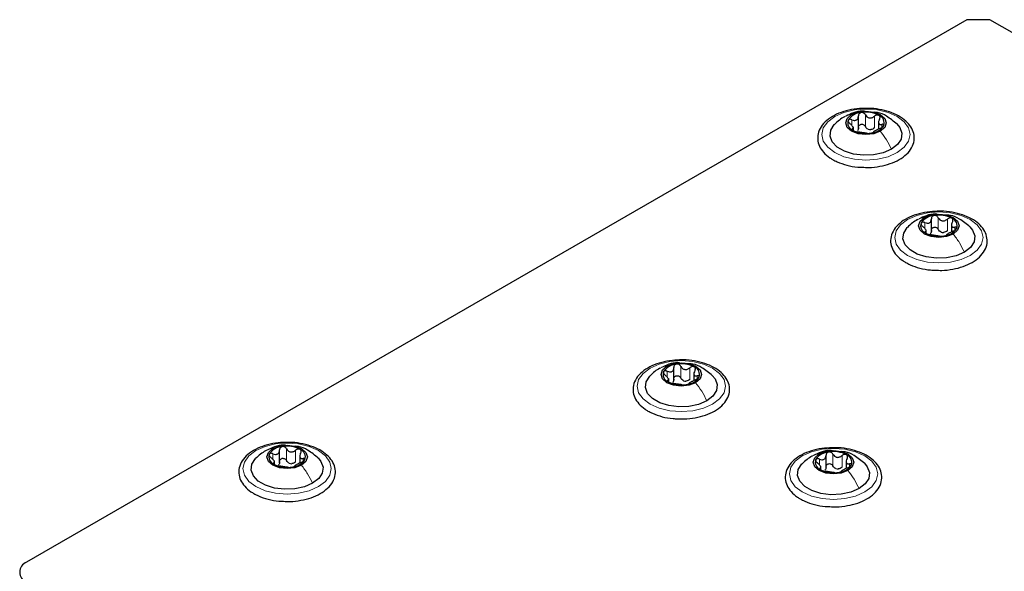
# Paper-space layout 'Blatt4' of a CAD drawing. Header units: millimetres. Extents: x 5 to 418, y 2 to 292.
# Tile 86 of 117: x 95 to 115, y 247 to 258. Entities that reach past the tile are written whole.
import ezdxf

# ---------------------------------------------------------------- set-up
doc = ezdxf.new("R2010")
doc.units = ezdxf.units.MM

psp = doc.layouts.new('Blatt4')

# ---------------------------------------------------------------- linework, layer by layer
at = {"color": 7, "linetype": 'Continuous', "lineweight": 25}
for p, q in [((113.819, 258.311), (94.68, 247.262)), ((114.29, 258.311), (113.819, 258.311)), ((172.273, 224.838), (114.29, 258.311)), ((111.615, 256.086), (111.615, 256.35)), ((112.024, 256.246), (112.024, 256.083)), ((111.512, 256.051), (111.512, 256.126)), ((113.1, 253.991), (113.1, 254.254)), ((112.996, 253.962), (112.996, 254.03)), ((113.509, 254.15), (113.509, 253.987)), ((107.856, 250.963), (107.856, 251.227)), ((107.752, 250.935), (107.752, 251.003)), ((108.265, 251.123), (108.265, 250.96)), ((99.83, 249.283), (99.83, 249.546)), ((100.239, 249.442), (100.239, 249.279)), ((110.955, 249.174), (110.955, 249.437)), ((99.726, 249.255), (99.726, 249.322)), ((110.852, 249.146), (110.852, 249.214)), ((111.364, 249.333), (111.364, 249.171))]:
    psp.add_line(p, q, dxfattribs=at)
at = {"color": 7, "linetype": 'Continuous', "lineweight": 18}
for p, q in [((111.48, 256.156), (111.48, 256.273)), ((111.756, 256.135), (111.756, 256.373)), ((111.941, 256.106), (111.941, 256.345)), ((111.492, 256.063), (111.492, 256.086)), ((112.093, 256.117), (112.093, 256.179)), ((113.241, 254.039), (113.241, 254.278)), ((113.426, 254.011), (113.426, 254.249)), ((112.965, 254.061), (112.965, 254.178)), ((112.977, 253.968), (112.977, 253.99)), ((113.578, 254.022), (113.578, 254.083)), ((107.997, 251.012), (107.997, 251.25)), ((108.181, 250.983), (108.181, 251.222)), ((107.721, 251.033), (107.721, 251.15)), ((108.334, 250.994), (108.334, 251.056)), ((107.733, 250.94), (107.733, 250.963)), ((99.695, 249.353), (99.695, 249.47)), ((99.971, 249.332), (99.971, 249.57)), ((100.156, 249.303), (100.156, 249.541)), ((100.308, 249.314), (100.308, 249.375)), ((111.096, 249.223), (111.096, 249.461)), ((111.281, 249.194), (111.281, 249.432)), ((99.707, 249.26), (99.707, 249.282)), ((110.82, 249.244), (110.82, 249.361)), ((110.832, 249.151), (110.832, 249.173)), ((111.433, 249.205), (111.433, 249.266))]:
    psp.add_line(p, q, dxfattribs=at)
at = {"color": 7, "linetype": 'Continuous', "lineweight": 18, "flags": 128}
for points in [[(111.132, 256.338), (111.318, 256.42), (111.535, 256.472), (111.768, 256.49), (112.001, 256.472), (112.218, 256.42), (112.404, 256.338), (112.547, 256.23), (112.637, 256.105), (112.668, 255.97), (112.637, 255.836), (112.547, 255.711), (112.404, 255.603), (112.218, 255.52), (112.001, 255.469), (111.768, 255.451), (111.535, 255.469), (111.318, 255.52), (111.132, 255.603), (110.989, 255.711), (110.899, 255.836), (110.868, 255.97), (110.899, 256.105), (110.989, 256.23), (111.132, 256.338)], [(112.616, 254.242), (112.803, 254.325), (113.02, 254.377), (113.253, 254.394), (113.486, 254.377), (113.703, 254.325), (113.889, 254.242), (114.032, 254.135), (114.122, 254.009), (114.153, 253.875), (114.122, 253.74), (114.032, 253.615), (113.889, 253.508), (113.703, 253.425), (113.486, 253.373), (113.253, 253.355), (113.02, 253.373), (112.803, 253.425), (112.616, 253.508), (112.473, 253.615), (112.384, 253.74), (112.353, 253.875), (112.384, 254.009), (112.473, 254.135), (112.616, 254.242)], [(107.372, 251.215), (107.558, 251.297), (107.776, 251.349), (108.008, 251.367), (108.241, 251.349), (108.458, 251.297), (108.645, 251.215), (108.788, 251.107), (108.878, 250.982), (108.908, 250.847), (108.878, 250.713), (108.788, 250.588), (108.645, 250.48), (108.458, 250.397), (108.241, 250.346), (108.008, 250.328), (107.776, 250.346), (107.558, 250.397), (107.372, 250.48), (107.229, 250.588), (107.139, 250.713), (107.108, 250.847), (107.139, 250.982), (107.229, 251.107), (107.372, 251.215)], [(99.346, 249.534), (99.533, 249.617), (99.75, 249.669), (99.983, 249.687), (100.216, 249.669), (100.433, 249.617), (100.619, 249.534), (100.762, 249.427), (100.852, 249.301), (100.883, 249.167), (100.852, 249.033), (100.762, 248.907), (100.619, 248.8), (100.433, 248.717), (100.216, 248.665), (99.983, 248.647), (99.75, 248.665), (99.533, 248.717), (99.346, 248.8), (99.203, 248.907), (99.114, 249.033), (99.083, 249.167), (99.114, 249.301), (99.203, 249.427), (99.346, 249.534)], [(110.472, 249.426), (110.658, 249.508), (110.875, 249.56), (111.108, 249.578), (111.341, 249.56), (111.558, 249.508), (111.744, 249.426), (111.887, 249.318), (111.977, 249.193), (112.008, 249.058), (111.977, 248.924), (111.887, 248.798), (111.744, 248.691), (111.558, 248.608), (111.341, 248.556), (111.108, 248.539), (110.875, 248.556), (110.658, 248.608), (110.472, 248.691), (110.329, 248.798), (110.239, 248.924), (110.208, 249.058), (110.239, 249.193), (110.329, 249.318), (110.472, 249.426)]]:
    psp.add_lwpolyline(points, dxfattribs=at)
at = {"color": 7, "linetype": 'Continuous', "lineweight": 25, "flags": 128}
for points in [[(111.476, 256.377), (111.61, 256.429), (111.768, 256.447), (111.926, 256.429), (112.06, 256.377), (112.149, 256.3), (112.18, 256.209), (112.149, 256.117), (112.06, 256.04)], [(112.06, 256.04), (111.926, 255.989), (111.768, 255.97), (111.61, 255.989), (111.476, 256.04), (111.387, 256.117), (111.355, 256.209), (111.387, 256.3), (111.476, 256.377)], [(112.398, 256.187), (112.455, 256.118), (112.499, 256.001), (112.485, 255.88), (112.412, 255.767), (112.286, 255.671)], [(112.286, 255.671), (112.119, 255.599), (111.924, 255.557), (111.716, 255.548), (111.512, 255.574), (111.328, 255.631), (111.181, 255.717), (111.081, 255.822), (111.036, 255.94), (111.051, 256.06), (111.124, 256.173), (111.129, 256.178)], [(113.545, 253.945), (113.411, 253.893), (113.253, 253.875), (113.095, 253.893), (112.961, 253.945), (112.872, 254.022), (112.84, 254.113), (112.872, 254.204), (112.961, 254.281)], [(112.961, 254.281), (113.095, 254.333), (113.253, 254.351), (113.411, 254.333), (113.545, 254.281), (113.634, 254.204), (113.665, 254.113), (113.634, 254.022), (113.545, 253.945)], [(113.771, 253.576), (113.604, 253.503), (113.409, 253.461), (113.201, 253.453), (112.997, 253.478), (112.813, 253.536), (112.666, 253.621), (112.566, 253.727), (112.521, 253.845), (112.536, 253.965), (112.609, 254.078), (112.614, 254.083)], [(113.883, 254.092), (113.94, 254.023), (113.984, 253.905), (113.969, 253.785), (113.897, 253.672), (113.771, 253.576)], [(108.3, 250.917), (108.166, 250.866), (108.008, 250.847), (107.851, 250.866), (107.717, 250.917), (107.627, 250.994), (107.596, 251.086), (107.627, 251.177), (107.717, 251.254)], [(107.717, 251.254), (107.851, 251.306), (108.008, 251.324), (108.166, 251.306), (108.3, 251.254), (108.39, 251.177), (108.421, 251.086), (108.39, 250.994), (108.3, 250.917)], [(108.527, 250.548), (108.36, 250.476), (108.164, 250.434), (107.956, 250.425), (107.752, 250.451), (107.569, 250.509), (107.421, 250.594), (107.321, 250.699), (107.277, 250.817), (107.292, 250.937), (107.365, 251.05), (107.37, 251.055)], [(108.639, 251.064), (108.696, 250.995), (108.74, 250.878), (108.725, 250.757), (108.652, 250.645), (108.527, 250.548)], [(100.275, 249.237), (100.141, 249.185), (99.983, 249.167), (99.825, 249.185), (99.691, 249.237), (99.602, 249.314), (99.57, 249.405), (99.602, 249.496), (99.691, 249.574)], [(99.691, 249.574), (99.825, 249.625), (99.983, 249.643), (100.141, 249.625), (100.275, 249.574), (100.364, 249.496), (100.395, 249.405), (100.364, 249.314), (100.275, 249.237)], [(100.501, 248.868), (100.334, 248.795), (100.139, 248.753), (99.931, 248.745), (99.727, 248.77), (99.543, 248.828), (99.396, 248.913), (99.296, 249.019), (99.251, 249.137), (99.266, 249.257), (99.339, 249.37), (99.344, 249.375)], [(100.613, 249.384), (100.67, 249.315), (100.714, 249.197), (100.699, 249.077), (100.626, 248.964), (100.501, 248.868)], [(111.4, 249.128), (111.266, 249.076), (111.108, 249.058), (110.95, 249.076), (110.816, 249.128), (110.727, 249.205), (110.695, 249.296), (110.727, 249.387), (110.816, 249.465)], [(110.816, 249.465), (110.95, 249.516), (111.108, 249.534), (111.266, 249.516), (111.4, 249.465), (111.489, 249.387), (111.52, 249.296), (111.489, 249.205), (111.4, 249.128)], [(111.627, 248.759), (111.459, 248.687), (111.264, 248.644), (111.056, 248.636), (110.852, 248.661), (110.669, 248.719), (110.521, 248.804), (110.421, 248.91), (110.377, 249.028), (110.391, 249.148), (110.464, 249.261), (110.469, 249.266)], [(111.738, 249.275), (111.795, 249.206), (111.839, 249.088), (111.825, 248.968), (111.752, 248.855), (111.627, 248.759)]]:
    psp.add_lwpolyline(points, dxfattribs=at)
at = {"color": 7, "linetype": 'Continuous', "lineweight": 25}
for centre, radius, start, end in [((111.691, 256.076), 0.342, 93.4335, 146.5611), ((111.769, 255.85), 0.576, 62.6428, 99.7711), ((111.561, 256.21), 0.165, 160.539, 249.2579), ((111.975, 256.207), 0.165, 340.539, 69.2579), ((111.767, 256.567), 0.576, 242.6428, 279.7711), ((111.871, 256.282), 0.211, 254.2708, 268.1431), ((111.845, 256.341), 0.342, 273.4335, 326.5611), ((113.176, 253.98), 0.342, 93.4335, 146.5611), ((113.254, 253.755), 0.576, 62.6428, 99.7711), ((113.46, 254.112), 0.165, 340.539, 69.2579), ((113.046, 254.114), 0.165, 160.539, 249.2579), ((113.355, 254.186), 0.211, 254.2708, 268.1431), ((113.329, 254.246), 0.342, 273.4335, 326.5611), ((113.252, 254.471), 0.576, 242.6428, 279.7711), ((107.932, 250.953), 0.342, 93.4335, 146.5611), ((108.009, 250.727), 0.576, 62.6428, 99.7711), ((108.215, 251.084), 0.165, 340.539, 69.2579), ((107.802, 251.087), 0.165, 160.539, 249.2579), ((108.085, 251.218), 0.342, 273.4335, 326.5611), ((108.008, 251.444), 0.576, 242.6428, 279.7711), ((108.111, 251.159), 0.211, 254.2708, 268.1431), ((99.906, 249.273), 0.342, 93.4335, 146.5611), ((99.983, 249.047), 0.576, 62.6428, 99.7711), ((99.776, 249.406), 0.165, 160.539, 249.2579), ((100.19, 249.404), 0.165, 340.539, 69.2579), ((111.031, 249.164), 0.342, 93.4335, 146.5611), ((111.109, 248.938), 0.576, 62.6428, 99.7711), ((111.315, 249.295), 0.165, 340.539, 69.2579), ((99.982, 249.763), 0.576, 242.6428, 279.7711), ((100.085, 249.478), 0.211, 254.2708, 268.1431), ((100.059, 249.538), 0.342, 273.4335, 326.5611), ((110.901, 249.297), 0.165, 160.539, 249.2579), ((111.185, 249.429), 0.342, 273.4335, 326.5611), ((111.107, 249.654), 0.576, 242.6428, 279.7711), ((111.211, 249.369), 0.211, 254.2708, 268.1431), ((94.757, 247.058), 0.218, 110.7834, 249.2166)]:
    psp.add_arc(centre, radius, start, end, dxfattribs=at)
for points, knots in [([(111.784, 256.503), (111.717, 256.502), (111.574, 256.5), (111.364, 256.459), (111.165, 256.388), (110.998, 256.29), (110.871, 256.167), (110.795, 256.026), (110.776, 255.876), (110.814, 255.734), (110.899, 255.606), (110.999, 255.518), (111.07, 255.475), (111.09, 255.463)], [0, 0, 0, 0, 0.086679, 0.18602, 0.285774, 0.386232, 0.487425, 0.587594, 0.683756, 0.776289, 0.868666, 0.964239, 1, 1, 1, 1]), ([(111.735, 256.444), (111.722, 256.446), (111.647, 256.455), (111.517, 256.421), (111.412, 256.371), (111.363, 256.348)], [0, 0, 0, 0, 0.1018362, 0.5748591, 1, 1, 1, 1]), ([(111.671, 256.418), (111.663, 256.415), (111.646, 256.411), (111.628, 256.395), (111.617, 256.375), (111.616, 256.359), (111.615, 256.351)], [0, 0, 0, 0, 0.250033, 0.4996315, 0.7492277, 1, 1, 1, 1]), ([(111.756, 256.373), (111.752, 256.38), (111.743, 256.394), (111.722, 256.41), (111.697, 256.419), (111.68, 256.418), (111.671, 256.418)], [0, 0, 0, 0, 0.249815, 0.499908, 0.75012, 1, 1, 1, 1]), ([(111.693, 255.305), (111.737, 255.303), (111.857, 255.296), (112.053, 255.32), (112.264, 255.374), (112.45, 255.457), (112.601, 255.567), (112.706, 255.699), (112.757, 255.846), (112.749, 255.994), (112.69, 256.13), (112.584, 256.251), (112.437, 256.354), (112.251, 256.436), (112.039, 256.486), (111.878, 256.508), (111.793, 256.504), (111.784, 256.503)], [0, 0, 0, 0, 0.0431783, 0.1169608, 0.1909403, 0.26533, 0.3403013, 0.415461, 0.48884, 0.5588444, 0.6273329, 0.6969023, 0.7691503, 0.8429618, 0.9169212, 0.9907136, 1, 1, 1, 1]), ([(112.403, 256.182), (112.334, 256.24), (112.213, 256.34), (112.047, 256.419), (111.959, 256.424), (111.937, 256.425)], [0, 0, 0, 0, 0.507466, 0.877443, 1, 1, 1, 1]), ([(111.329, 256.334), (111.295, 256.313), (111.222, 256.268), (111.16, 256.208), (111.127, 256.176)], [0, 0, 0, 0, 0.473586, 1, 1, 1, 1]), ([(111.406, 256.265), (111.404, 256.259), (111.402, 256.248), (111.409, 256.229), (111.423, 256.209), (111.436, 256.198), (111.443, 256.192)], [0, 0, 0, 0, 0.249857, 0.499466, 0.749011, 1, 1, 1, 1]), ([(111.48, 256.273), (111.472, 256.276), (111.457, 256.282), (111.434, 256.283), (111.415, 256.278), (111.409, 256.269), (111.406, 256.265)], [0, 0, 0, 0, 0.249807, 0.500055, 0.750309, 1, 1, 1, 1]), ([(111.492, 256.086), (111.499, 256.088), (111.511, 256.091), (111.512, 256.104), (111.508, 256.118), (111.498, 256.135), (111.478, 256.161), (111.457, 256.18), (111.443, 256.192)], [0, 0, 0, 0, 0.249201, 0.374338, 0.498932, 0.624008, 0.74976, 1, 1, 1, 1]), ([(111.48, 256.273), (111.497, 256.267), (111.523, 256.258), (111.555, 256.26), (111.578, 256.268), (111.595, 256.283), (111.612, 256.31), (111.614, 256.335), (111.615, 256.351)], [0, 0, 0, 0, 0.249168, 0.374303, 0.498903, 0.623987, 0.749746, 1, 1, 1, 1]), ([(111.756, 256.373), (111.766, 256.358), (111.78, 256.336), (111.811, 256.317), (111.837, 256.308), (111.865, 256.308), (111.902, 256.317), (111.925, 256.333), (111.941, 256.345)], [0, 0, 0, 0, 0.249199, 0.374336, 0.49893, 0.624007, 0.749759, 1, 1, 1, 1]), ([(112.033, 256.362), (112.026, 256.364), (112.013, 256.37), (111.987, 256.369), (111.962, 256.36), (111.948, 256.35), (111.941, 256.345)], [0, 0, 0, 0, 0.249991, 0.499611, 0.749127, 1, 1, 1, 1]), ([(112.044, 256.285), (112.037, 256.269), (112.025, 256.246), (112.024, 256.217), (112.028, 256.199), (112.038, 256.186), (112.058, 256.175), (112.079, 256.177), (112.093, 256.179)], [0, 0, 0, 0, 0.249201, 0.374338, 0.498932, 0.624008, 0.74976, 1, 1, 1, 1]), ([(112.044, 256.285), (112.047, 256.292), (112.055, 256.307), (112.056, 256.329), (112.05, 256.349), (112.039, 256.357), (112.033, 256.362)], [0, 0, 0, 0, 0.249852, 0.499902, 0.750115, 1, 1, 1, 1]), ([(111.492, 256.086), (111.488, 256.085), (111.481, 256.083), (111.48, 256.076), (111.486, 256.066), (111.497, 256.059), (111.503, 256.055)], [0, 0, 0, 0, 0.249852, 0.499902, 0.750115, 1, 1, 1, 1]), ([(111.503, 256.055), (111.51, 256.052), (111.523, 256.045), (111.549, 256.036), (111.574, 256.029), (111.588, 256.027), (111.595, 256.026)], [0, 0, 0, 0, 0.249991, 0.499611, 0.749127, 1, 1, 1, 1]), ([(111.615, 256.113), (111.615, 256.1), (111.614, 256.075), (111.6, 256.055), (111.594, 256.045)], [0, 0, 0, 0, 0.50155, 1, 1, 1, 1]), ([(111.78, 255.997), (111.77, 255.999), (111.756, 256.001), (111.725, 256.005), (111.699, 256.008), (111.671, 256.013), (111.634, 256.02), (111.611, 256.023), (111.595, 256.026)], [0, 0, 0, 0, 0.249199, 0.374336, 0.49893, 0.624007, 0.749759, 1, 1, 1, 1]), ([(111.615, 256.113), (111.616, 256.121), (111.617, 256.136), (111.628, 256.157), (111.646, 256.173), (111.67, 256.181), (111.697, 256.181), (111.722, 256.172), (111.743, 256.156), (111.752, 256.142), (111.756, 256.135)], [0, 0, 0, 0, 0.125193, 0.249438, 0.374279, 0.499024, 0.623869, 0.749369, 0.87443, 1, 1, 1, 1]), ([(111.813, 256.079), (111.801, 256.086), (111.777, 256.1), (111.763, 256.123), (111.756, 256.135)], [0, 0, 0, 0, 0.498457, 1, 1, 1, 1]), ([(111.78, 255.997), (111.784, 255.997), (111.793, 255.996), (111.814, 255.995), (111.839, 255.996), (111.856, 255.998), (111.865, 255.999)], [0, 0, 0, 0, 0.249815, 0.499908, 0.75012, 1, 1, 1, 1]), ([(111.941, 256.106), (111.929, 256.098), (111.906, 256.08), (111.878, 256.074), (111.864, 256.071)], [0, 0, 0, 0, 0.501552, 1, 1, 1, 1]), ([(111.865, 255.999), (111.873, 256.001), (111.89, 256.004), (111.908, 256.01), (111.919, 256.015), (111.92, 256.018), (111.921, 256.019)], [0, 0, 0, 0, 0.250033, 0.499632, 0.749228, 1, 1, 1, 1]), ([(112.056, 256.097), (112.039, 256.09), (112.013, 256.078), (111.98, 256.061), (111.958, 256.049), (111.941, 256.038), (111.924, 256.027), (111.922, 256.022), (111.921, 256.019)], [0, 0, 0, 0, 0.249168, 0.374303, 0.498903, 0.623987, 0.749746, 1, 1, 1, 1]), ([(112.056, 256.097), (112.063, 256.101), (112.079, 256.108), (112.102, 256.121), (112.121, 256.137), (112.127, 256.147), (112.13, 256.153)], [0, 0, 0, 0, 0.249807, 0.500055, 0.750309, 1, 1, 1, 1]), ([(112.13, 256.153), (112.132, 256.157), (112.134, 256.167), (112.127, 256.176), (112.113, 256.181), (112.1, 256.179), (112.093, 256.179)], [0, 0, 0, 0, 0.249857, 0.499466, 0.749011, 1, 1, 1, 1]), ([(111.09, 255.463), (111.12, 255.447), (111.208, 255.4), (111.378, 255.344), (111.554, 255.307), (111.662, 255.306), (111.693, 255.305)], [0, 0, 0, 0, 0.180167, 0.52014, 0.85956, 1, 1, 1, 1]), ([(113.268, 254.408), (113.202, 254.407), (113.059, 254.405), (112.849, 254.363), (112.65, 254.293), (112.483, 254.194), (112.356, 254.072), (112.28, 253.93), (112.261, 253.781), (112.298, 253.638), (112.384, 253.51), (112.484, 253.423), (112.555, 253.379), (112.575, 253.367)], [0, 0, 0, 0, 0.086679, 0.18602, 0.285774, 0.386232, 0.487425, 0.587594, 0.683756, 0.776289, 0.868666, 0.964239, 1, 1, 1, 1]), ([(113.178, 253.21), (113.222, 253.207), (113.342, 253.2), (113.538, 253.225), (113.749, 253.278), (113.935, 253.362), (114.086, 253.472), (114.191, 253.603), (114.242, 253.75), (114.234, 253.898), (114.175, 254.035), (114.069, 254.156), (113.921, 254.259), (113.736, 254.34), (113.524, 254.391), (113.363, 254.413), (113.278, 254.408), (113.268, 254.408)], [0, 0, 0, 0, 0.043178, 0.116961, 0.19094, 0.26533, 0.340301, 0.415461, 0.48884, 0.558844, 0.627333, 0.696902, 0.76915, 0.842962, 0.916921, 0.990714, 1, 1, 1, 1]), ([(112.814, 254.238), (112.78, 254.217), (112.707, 254.172), (112.645, 254.112), (112.612, 254.081)], [0, 0, 0, 0, 0.473586, 1, 1, 1, 1]), ([(113.22, 254.349), (113.207, 254.351), (113.132, 254.359), (113.002, 254.325), (112.897, 254.276), (112.848, 254.253)], [0, 0, 0, 0, 0.101836, 0.574859, 1, 1, 1, 1]), ([(112.965, 254.178), (112.957, 254.181), (112.942, 254.187), (112.919, 254.188), (112.9, 254.182), (112.894, 254.174), (112.891, 254.169)], [0, 0, 0, 0, 0.249807, 0.500055, 0.750309, 1, 1, 1, 1]), ([(112.965, 254.178), (112.982, 254.172), (113.008, 254.163), (113.04, 254.165), (113.062, 254.173), (113.08, 254.188), (113.097, 254.214), (113.099, 254.239), (113.1, 254.256)], [0, 0, 0, 0, 0.2491679, 0.3743031, 0.4989033, 0.6239875, 0.7497462, 1, 1, 1, 1]), ([(113.156, 254.322), (113.148, 254.32), (113.131, 254.316), (113.113, 254.3), (113.102, 254.279), (113.101, 254.264), (113.1, 254.256)], [0, 0, 0, 0, 0.250033, 0.499632, 0.749228, 1, 1, 1, 1]), ([(113.241, 254.278), (113.237, 254.285), (113.228, 254.299), (113.207, 254.314), (113.182, 254.324), (113.165, 254.323), (113.156, 254.322)], [0, 0, 0, 0, 0.249815, 0.499908, 0.75012, 1, 1, 1, 1]), ([(113.241, 254.278), (113.251, 254.263), (113.265, 254.24), (113.296, 254.221), (113.322, 254.213), (113.35, 254.213), (113.387, 254.221), (113.41, 254.238), (113.426, 254.249)], [0, 0, 0, 0, 0.2491995, 0.3743362, 0.4989302, 0.6240074, 0.7497593, 1, 1, 1, 1]), ([(113.888, 254.087), (113.818, 254.145), (113.698, 254.245), (113.532, 254.323), (113.444, 254.329), (113.422, 254.33)], [0, 0, 0, 0, 0.507466, 0.877443, 1, 1, 1, 1]), ([(113.518, 254.266), (113.511, 254.269), (113.497, 254.275), (113.472, 254.273), (113.447, 254.265), (113.433, 254.254), (113.426, 254.249)], [0, 0, 0, 0, 0.249991, 0.499611, 0.749127, 1, 1, 1, 1]), ([(113.529, 254.19), (113.521, 254.174), (113.51, 254.151), (113.509, 254.122), (113.513, 254.103), (113.523, 254.09), (113.543, 254.08), (113.564, 254.082), (113.578, 254.083)], [0, 0, 0, 0, 0.249201, 0.3743378, 0.4989316, 0.6240084, 0.74976, 1, 1, 1, 1]), ([(113.529, 254.19), (113.532, 254.197), (113.539, 254.211), (113.541, 254.233), (113.535, 254.253), (113.524, 254.262), (113.518, 254.266)], [0, 0, 0, 0, 0.249852, 0.499902, 0.750115, 1, 1, 1, 1]), ([(112.891, 254.169), (112.889, 254.164), (112.886, 254.153), (112.894, 254.133), (112.908, 254.114), (112.921, 254.102), (112.927, 254.097)], [0, 0, 0, 0, 0.249857, 0.499466, 0.749011, 1, 1, 1, 1]), ([(112.977, 253.99), (112.984, 253.992), (112.995, 253.995), (112.997, 254.009), (112.993, 254.023), (112.983, 254.04), (112.963, 254.066), (112.942, 254.084), (112.927, 254.097)], [0, 0, 0, 0, 0.249201, 0.3743378, 0.4989316, 0.6240084, 0.74976, 1, 1, 1, 1]), ([(112.977, 253.99), (112.973, 253.989), (112.966, 253.987), (112.965, 253.98), (112.971, 253.971), (112.982, 253.964), (112.988, 253.96)], [0, 0, 0, 0, 0.249852, 0.499902, 0.750115, 1, 1, 1, 1]), ([(113.1, 254.018), (113.1, 254.005), (113.099, 253.979), (113.085, 253.959), (113.078, 253.949)], [0, 0, 0, 0, 0.50155, 1, 1, 1, 1]), ([(113.1, 254.018), (113.101, 254.025), (113.102, 254.041), (113.113, 254.061), (113.131, 254.077), (113.155, 254.085), (113.182, 254.085), (113.207, 254.076), (113.228, 254.061), (113.237, 254.047), (113.241, 254.039)], [0, 0, 0, 0, 0.125193, 0.249438, 0.374279, 0.499024, 0.623869, 0.749369, 0.87443, 1, 1, 1, 1]), ([(113.298, 253.983), (113.286, 253.99), (113.262, 254.004), (113.248, 254.028), (113.241, 254.039)], [0, 0, 0, 0, 0.498457, 1, 1, 1, 1]), ([(113.426, 254.011), (113.414, 254.002), (113.391, 253.984), (113.363, 253.978), (113.349, 253.975)], [0, 0, 0, 0, 0.501552, 1, 1, 1, 1]), ([(113.54, 254.002), (113.524, 253.994), (113.498, 253.983), (113.465, 253.966), (113.443, 253.953), (113.426, 253.943), (113.409, 253.931), (113.407, 253.927), (113.405, 253.924)], [0, 0, 0, 0, 0.249168, 0.374303, 0.498903, 0.623987, 0.749746, 1, 1, 1, 1]), ([(113.54, 254.002), (113.548, 254.005), (113.564, 254.012), (113.587, 254.026), (113.606, 254.042), (113.612, 254.052), (113.615, 254.057)], [0, 0, 0, 0, 0.249807, 0.500055, 0.750309, 1, 1, 1, 1]), ([(113.615, 254.057), (113.616, 254.062), (113.619, 254.071), (113.612, 254.08), (113.598, 254.085), (113.585, 254.084), (113.578, 254.083)], [0, 0, 0, 0, 0.249857, 0.499466, 0.749011, 1, 1, 1, 1]), ([(112.988, 253.96), (112.995, 253.956), (113.008, 253.949), (113.034, 253.941), (113.059, 253.934), (113.073, 253.932), (113.08, 253.93)], [0, 0, 0, 0, 0.249991, 0.499611, 0.749127, 1, 1, 1, 1]), ([(113.265, 253.902), (113.255, 253.903), (113.241, 253.905), (113.21, 253.909), (113.183, 253.913), (113.155, 253.917), (113.119, 253.924), (113.096, 253.928), (113.08, 253.93)], [0, 0, 0, 0, 0.2491995, 0.3743362, 0.4989302, 0.6240074, 0.7497593, 1, 1, 1, 1]), ([(113.265, 253.902), (113.269, 253.901), (113.278, 253.9), (113.299, 253.9), (113.324, 253.901), (113.341, 253.903), (113.35, 253.904)], [0, 0, 0, 0, 0.249815, 0.499908, 0.75012, 1, 1, 1, 1]), ([(113.35, 253.904), (113.358, 253.905), (113.375, 253.908), (113.393, 253.914), (113.404, 253.92), (113.405, 253.922), (113.405, 253.924)], [0, 0, 0, 0, 0.250033, 0.499632, 0.749228, 1, 1, 1, 1]), ([(112.575, 253.367), (112.605, 253.351), (112.693, 253.304), (112.862, 253.248), (113.039, 253.212), (113.146, 253.21), (113.178, 253.21)], [0, 0, 0, 0, 0.180167, 0.52014, 0.85956, 1, 1, 1, 1]), ([(108.024, 251.38), (107.958, 251.379), (107.815, 251.377), (107.605, 251.336), (107.406, 251.265), (107.238, 251.167), (107.111, 251.044), (107.035, 250.903), (107.017, 250.753), (107.054, 250.611), (107.14, 250.483), (107.24, 250.395), (107.311, 250.352), (107.33, 250.34)], [0, 0, 0, 0, 0.086679, 0.18602, 0.285774, 0.386232, 0.487425, 0.587594, 0.683756, 0.776289, 0.868666, 0.964239, 1, 1, 1, 1]), ([(107.934, 250.182), (107.978, 250.18), (108.098, 250.173), (108.293, 250.197), (108.505, 250.251), (108.691, 250.334), (108.841, 250.444), (108.946, 250.576), (108.997, 250.723), (108.99, 250.871), (108.93, 251.007), (108.825, 251.128), (108.677, 251.232), (108.492, 251.313), (108.28, 251.363), (108.119, 251.385), (108.034, 251.381), (108.024, 251.38)], [0, 0, 0, 0, 0.0431783, 0.1169608, 0.1909403, 0.26533, 0.3403013, 0.415461, 0.48884, 0.5588444, 0.6273329, 0.6969023, 0.7691503, 0.8429618, 0.9169212, 0.9907136, 1, 1, 1, 1]), ([(107.57, 251.211), (107.535, 251.19), (107.463, 251.145), (107.401, 251.085), (107.368, 251.053)], [0, 0, 0, 0, 0.4735862, 1, 1, 1, 1]), ([(107.975, 251.322), (107.962, 251.323), (107.888, 251.332), (107.758, 251.298), (107.653, 251.248), (107.603, 251.225)], [0, 0, 0, 0, 0.101836, 0.574859, 1, 1, 1, 1]), ([(107.721, 251.15), (107.738, 251.144), (107.763, 251.135), (107.796, 251.137), (107.818, 251.145), (107.836, 251.16), (107.853, 251.187), (107.855, 251.212), (107.856, 251.228)], [0, 0, 0, 0, 0.249168, 0.374303, 0.498903, 0.623987, 0.749746, 1, 1, 1, 1]), ([(107.911, 251.295), (107.903, 251.293), (107.887, 251.288), (107.869, 251.272), (107.857, 251.252), (107.856, 251.236), (107.856, 251.228)], [0, 0, 0, 0, 0.250033, 0.499632, 0.749228, 1, 1, 1, 1]), ([(107.997, 251.25), (107.993, 251.257), (107.984, 251.271), (107.963, 251.287), (107.938, 251.296), (107.92, 251.295), (107.911, 251.295)], [0, 0, 0, 0, 0.249815, 0.499908, 0.75012, 1, 1, 1, 1]), ([(107.997, 251.25), (108.006, 251.235), (108.021, 251.213), (108.052, 251.194), (108.078, 251.185), (108.106, 251.185), (108.143, 251.194), (108.166, 251.211), (108.181, 251.222)], [0, 0, 0, 0, 0.2491995, 0.3743362, 0.4989302, 0.6240074, 0.7497593, 1, 1, 1, 1]), ([(108.644, 251.059), (108.574, 251.117), (108.454, 251.217), (108.287, 251.296), (108.199, 251.301), (108.178, 251.302)], [0, 0, 0, 0, 0.5074664, 0.8774431, 1, 1, 1, 1]), ([(108.274, 251.239), (108.267, 251.242), (108.253, 251.247), (108.228, 251.246), (108.203, 251.237), (108.188, 251.227), (108.181, 251.222)], [0, 0, 0, 0, 0.2499907, 0.4996106, 0.7491271, 1, 1, 1, 1]), ([(108.284, 251.162), (108.288, 251.169), (108.295, 251.184), (108.297, 251.206), (108.29, 251.226), (108.279, 251.234), (108.274, 251.239)], [0, 0, 0, 0, 0.249852, 0.499902, 0.750115, 1, 1, 1, 1]), ([(107.646, 251.142), (107.645, 251.136), (107.642, 251.125), (107.649, 251.106), (107.663, 251.086), (107.676, 251.075), (107.683, 251.069)], [0, 0, 0, 0, 0.249857, 0.499466, 0.749011, 1, 1, 1, 1]), ([(107.721, 251.15), (107.713, 251.153), (107.697, 251.159), (107.675, 251.16), (107.656, 251.155), (107.649, 251.146), (107.646, 251.142)], [0, 0, 0, 0, 0.249807, 0.500055, 0.750309, 1, 1, 1, 1]), ([(107.733, 250.963), (107.74, 250.965), (107.751, 250.968), (107.753, 250.981), (107.749, 250.995), (107.738, 251.012), (107.718, 251.038), (107.697, 251.057), (107.683, 251.069)], [0, 0, 0, 0, 0.249201, 0.374338, 0.498932, 0.624008, 0.74976, 1, 1, 1, 1]), ([(107.856, 250.99), (107.855, 250.977), (107.854, 250.952), (107.841, 250.932), (107.834, 250.922)], [0, 0, 0, 0, 0.50155, 1, 1, 1, 1]), ([(107.856, 250.99), (107.856, 250.998), (107.857, 251.013), (107.868, 251.034), (107.887, 251.05), (107.911, 251.058), (107.938, 251.058), (107.963, 251.049), (107.984, 251.033), (107.992, 251.019), (107.997, 251.012)], [0, 0, 0, 0, 0.125193, 0.249438, 0.374279, 0.499024, 0.623869, 0.749369, 0.87443, 1, 1, 1, 1]), ([(108.054, 250.956), (108.042, 250.963), (108.018, 250.977), (108.004, 251), (107.997, 251.012)], [0, 0, 0, 0, 0.498457, 1, 1, 1, 1]), ([(108.181, 250.983), (108.17, 250.975), (108.147, 250.957), (108.118, 250.951), (108.104, 250.948)], [0, 0, 0, 0, 0.501552, 1, 1, 1, 1]), ([(108.284, 251.162), (108.277, 251.146), (108.266, 251.123), (108.264, 251.094), (108.268, 251.076), (108.279, 251.063), (108.298, 251.053), (108.32, 251.054), (108.334, 251.056)], [0, 0, 0, 0, 0.249201, 0.374338, 0.498932, 0.624008, 0.74976, 1, 1, 1, 1]), ([(108.296, 250.974), (108.304, 250.978), (108.32, 250.985), (108.342, 250.999), (108.361, 251.014), (108.368, 251.024), (108.371, 251.03)], [0, 0, 0, 0, 0.249807, 0.500055, 0.750309, 1, 1, 1, 1]), ([(108.371, 251.03), (108.372, 251.034), (108.375, 251.044), (108.368, 251.053), (108.354, 251.058), (108.34, 251.056), (108.334, 251.056)], [0, 0, 0, 0, 0.249857, 0.499466, 0.749011, 1, 1, 1, 1]), ([(107.733, 250.963), (107.729, 250.962), (107.722, 250.96), (107.72, 250.953), (107.727, 250.943), (107.738, 250.936), (107.743, 250.933)], [0, 0, 0, 0, 0.2498519, 0.4999015, 0.7501147, 1, 1, 1, 1]), ([(107.743, 250.933), (107.75, 250.929), (107.764, 250.922), (107.789, 250.913), (107.814, 250.906), (107.829, 250.904), (107.836, 250.903)], [0, 0, 0, 0, 0.2499907, 0.4996106, 0.7491271, 1, 1, 1, 1]), ([(108.02, 250.874), (108.011, 250.876), (107.996, 250.878), (107.965, 250.882), (107.939, 250.885), (107.911, 250.89), (107.874, 250.897), (107.851, 250.9), (107.836, 250.903)], [0, 0, 0, 0, 0.249199, 0.374336, 0.49893, 0.624007, 0.749759, 1, 1, 1, 1]), ([(108.02, 250.874), (108.024, 250.874), (108.033, 250.873), (108.054, 250.872), (108.079, 250.873), (108.097, 250.875), (108.106, 250.876)], [0, 0, 0, 0, 0.249815, 0.499908, 0.75012, 1, 1, 1, 1]), ([(108.106, 250.876), (108.114, 250.878), (108.13, 250.881), (108.148, 250.887), (108.16, 250.892), (108.161, 250.895), (108.161, 250.896)], [0, 0, 0, 0, 0.250033, 0.499632, 0.749228, 1, 1, 1, 1]), ([(108.296, 250.974), (108.279, 250.967), (108.254, 250.955), (108.221, 250.938), (108.199, 250.926), (108.181, 250.915), (108.164, 250.904), (108.162, 250.899), (108.161, 250.896)], [0, 0, 0, 0, 0.249168, 0.374303, 0.498903, 0.623987, 0.749746, 1, 1, 1, 1]), ([(107.33, 250.34), (107.361, 250.324), (107.448, 250.277), (107.618, 250.221), (107.795, 250.184), (107.902, 250.183), (107.934, 250.182)], [0, 0, 0, 0, 0.180167, 0.52014, 0.85956, 1, 1, 1, 1]), ([(99.998, 249.7), (99.932, 249.699), (99.789, 249.697), (99.579, 249.655), (99.38, 249.585), (99.213, 249.486), (99.086, 249.364), (99.01, 249.222), (98.991, 249.073), (99.028, 248.93), (99.114, 248.802), (99.214, 248.715), (99.285, 248.671), (99.305, 248.659)], [0, 0, 0, 0, 0.086679, 0.18602, 0.285774, 0.386232, 0.487425, 0.587594, 0.683756, 0.776289, 0.868666, 0.964239, 1, 1, 1, 1]), ([(99.95, 249.641), (99.937, 249.643), (99.862, 249.651), (99.732, 249.617), (99.627, 249.568), (99.578, 249.545)], [0, 0, 0, 0, 0.101836, 0.574859, 1, 1, 1, 1]), ([(99.886, 249.614), (99.878, 249.612), (99.861, 249.608), (99.843, 249.592), (99.832, 249.571), (99.831, 249.556), (99.83, 249.548)], [0, 0, 0, 0, 0.250033, 0.499632, 0.749228, 1, 1, 1, 1]), ([(99.971, 249.57), (99.967, 249.577), (99.958, 249.591), (99.937, 249.606), (99.912, 249.616), (99.895, 249.615), (99.886, 249.614)], [0, 0, 0, 0, 0.249815, 0.499908, 0.75012, 1, 1, 1, 1]), ([(99.908, 248.502), (99.952, 248.499), (100.072, 248.492), (100.268, 248.517), (100.479, 248.57), (100.665, 248.654), (100.815, 248.764), (100.921, 248.895), (100.972, 249.042), (100.964, 249.19), (100.905, 249.327), (100.799, 249.448), (100.651, 249.551), (100.466, 249.632), (100.254, 249.683), (100.093, 249.705), (100.008, 249.7), (99.998, 249.7)], [0, 0, 0, 0, 0.043178, 0.116961, 0.19094, 0.26533, 0.340301, 0.415461, 0.48884, 0.558844, 0.627333, 0.696902, 0.76915, 0.842962, 0.916921, 0.990714, 1, 1, 1, 1]), ([(100.618, 249.379), (100.548, 249.437), (100.428, 249.537), (100.262, 249.615), (100.174, 249.621), (100.152, 249.622)], [0, 0, 0, 0, 0.507466, 0.877443, 1, 1, 1, 1]), ([(111.124, 249.591), (111.057, 249.59), (110.914, 249.588), (110.704, 249.546), (110.506, 249.476), (110.338, 249.378), (110.211, 249.255), (110.135, 249.114), (110.116, 248.964), (110.154, 248.822), (110.239, 248.694), (110.339, 248.606), (110.411, 248.562), (110.43, 248.551)], [0, 0, 0, 0, 0.086679, 0.18602, 0.285774, 0.386232, 0.487425, 0.587594, 0.683756, 0.776289, 0.868666, 0.964239, 1, 1, 1, 1]), ([(111.033, 248.393), (111.077, 248.39), (111.197, 248.384), (111.393, 248.408), (111.604, 248.461), (111.79, 248.545), (111.941, 248.655), (112.046, 248.787), (112.097, 248.933), (112.089, 249.081), (112.03, 249.218), (111.924, 249.339), (111.777, 249.442), (111.591, 249.523), (111.379, 249.574), (111.218, 249.596), (111.133, 249.592), (111.124, 249.591)], [0, 0, 0, 0, 0.043178, 0.116961, 0.19094, 0.26533, 0.340301, 0.415461, 0.48884, 0.558844, 0.627333, 0.696902, 0.76915, 0.842962, 0.916921, 0.990714, 1, 1, 1, 1]), ([(99.544, 249.53), (99.51, 249.509), (99.437, 249.464), (99.375, 249.404), (99.342, 249.373)], [0, 0, 0, 0, 0.473586, 1, 1, 1, 1]), ([(99.621, 249.461), (99.619, 249.456), (99.616, 249.445), (99.624, 249.425), (99.638, 249.406), (99.651, 249.394), (99.657, 249.389)], [0, 0, 0, 0, 0.249857, 0.499466, 0.749011, 1, 1, 1, 1]), ([(99.695, 249.47), (99.687, 249.473), (99.672, 249.479), (99.649, 249.48), (99.63, 249.474), (99.624, 249.466), (99.621, 249.461)], [0, 0, 0, 0, 0.249807, 0.500055, 0.750309, 1, 1, 1, 1]), ([(99.707, 249.282), (99.714, 249.284), (99.725, 249.287), (99.727, 249.301), (99.723, 249.315), (99.713, 249.332), (99.693, 249.358), (99.672, 249.376), (99.657, 249.389)], [0, 0, 0, 0, 0.249201, 0.374338, 0.498932, 0.624008, 0.74976, 1, 1, 1, 1]), ([(99.695, 249.47), (99.712, 249.464), (99.738, 249.455), (99.77, 249.457), (99.792, 249.465), (99.81, 249.48), (99.827, 249.506), (99.829, 249.531), (99.83, 249.548)], [0, 0, 0, 0, 0.249168, 0.374303, 0.498903, 0.623987, 0.749746, 1, 1, 1, 1]), ([(99.83, 249.31), (99.831, 249.317), (99.832, 249.333), (99.843, 249.353), (99.861, 249.369), (99.885, 249.378), (99.912, 249.377), (99.937, 249.368), (99.958, 249.353), (99.967, 249.339), (99.971, 249.332)], [0, 0, 0, 0, 0.125193, 0.249438, 0.374279, 0.499024, 0.623869, 0.749369, 0.87443, 1, 1, 1, 1]), ([(99.971, 249.57), (99.981, 249.555), (99.995, 249.532), (100.026, 249.513), (100.052, 249.505), (100.08, 249.505), (100.117, 249.513), (100.14, 249.53), (100.156, 249.541)], [0, 0, 0, 0, 0.249199, 0.374336, 0.49893, 0.624007, 0.749759, 1, 1, 1, 1]), ([(100.248, 249.558), (100.241, 249.561), (100.227, 249.567), (100.202, 249.565), (100.177, 249.557), (100.163, 249.546), (100.156, 249.541)], [0, 0, 0, 0, 0.249991, 0.499611, 0.749127, 1, 1, 1, 1]), ([(100.259, 249.482), (100.251, 249.466), (100.24, 249.443), (100.239, 249.414), (100.243, 249.395), (100.253, 249.382), (100.273, 249.372), (100.294, 249.374), (100.308, 249.375)], [0, 0, 0, 0, 0.249201, 0.374338, 0.498932, 0.624008, 0.74976, 1, 1, 1, 1]), ([(100.259, 249.482), (100.262, 249.489), (100.269, 249.503), (100.271, 249.525), (100.265, 249.545), (100.254, 249.554), (100.248, 249.558)], [0, 0, 0, 0, 0.2498519, 0.4999015, 0.7501147, 1, 1, 1, 1]), ([(100.345, 249.349), (100.346, 249.354), (100.349, 249.363), (100.342, 249.373), (100.328, 249.377), (100.315, 249.376), (100.308, 249.375)], [0, 0, 0, 0, 0.249857, 0.499466, 0.749011, 1, 1, 1, 1]), ([(110.669, 249.422), (110.635, 249.4), (110.563, 249.355), (110.5, 249.295), (110.467, 249.264)], [0, 0, 0, 0, 0.4735862, 1, 1, 1, 1]), ([(111.085, 249.531), (111.069, 249.533), (110.991, 249.543), (110.857, 249.509), (110.753, 249.459), (110.703, 249.436)], [0, 0, 0, 0, 0.12537, 0.585999, 1, 1, 1, 1]), ([(110.82, 249.361), (110.837, 249.355), (110.863, 249.346), (110.895, 249.348), (110.918, 249.356), (110.935, 249.371), (110.952, 249.397), (110.954, 249.422), (110.955, 249.439)], [0, 0, 0, 0, 0.249168, 0.374303, 0.498903, 0.623987, 0.749746, 1, 1, 1, 1]), ([(111.011, 249.505), (111.003, 249.503), (110.986, 249.499), (110.968, 249.483), (110.957, 249.462), (110.956, 249.447), (110.955, 249.439)], [0, 0, 0, 0, 0.250033, 0.499632, 0.749228, 1, 1, 1, 1]), ([(111.096, 249.461), (111.092, 249.468), (111.083, 249.482), (111.062, 249.497), (111.037, 249.507), (111.02, 249.506), (111.011, 249.505)], [0, 0, 0, 0, 0.249815, 0.499908, 0.75012, 1, 1, 1, 1]), ([(111.096, 249.461), (111.106, 249.446), (111.12, 249.424), (111.151, 249.404), (111.177, 249.396), (111.205, 249.396), (111.242, 249.405), (111.265, 249.421), (111.281, 249.432)], [0, 0, 0, 0, 0.2491995, 0.3743362, 0.4989302, 0.6240074, 0.7497593, 1, 1, 1, 1]), ([(111.743, 249.27), (111.674, 249.328), (111.553, 249.428), (111.387, 249.506), (111.299, 249.512), (111.277, 249.513)], [0, 0, 0, 0, 0.5074664, 0.8774431, 1, 1, 1, 1]), ([(111.373, 249.449), (111.366, 249.452), (111.353, 249.458), (111.327, 249.456), (111.302, 249.448), (111.288, 249.438), (111.281, 249.432)], [0, 0, 0, 0, 0.2499907, 0.4996106, 0.7491271, 1, 1, 1, 1]), ([(111.384, 249.373), (111.377, 249.357), (111.365, 249.334), (111.364, 249.305), (111.368, 249.286), (111.378, 249.273), (111.398, 249.263), (111.419, 249.265), (111.433, 249.266)], [0, 0, 0, 0, 0.249201, 0.374338, 0.498932, 0.624008, 0.74976, 1, 1, 1, 1]), ([(111.384, 249.373), (111.387, 249.38), (111.395, 249.395), (111.396, 249.416), (111.39, 249.436), (111.379, 249.445), (111.373, 249.449)], [0, 0, 0, 0, 0.249852, 0.499902, 0.750115, 1, 1, 1, 1]), ([(99.707, 249.282), (99.703, 249.281), (99.696, 249.279), (99.695, 249.272), (99.701, 249.263), (99.712, 249.256), (99.718, 249.252)], [0, 0, 0, 0, 0.249852, 0.499902, 0.750115, 1, 1, 1, 1]), ([(99.718, 249.252), (99.725, 249.249), (99.738, 249.241), (99.764, 249.233), (99.789, 249.226), (99.803, 249.224), (99.81, 249.223)], [0, 0, 0, 0, 0.249991, 0.499611, 0.749127, 1, 1, 1, 1]), ([(99.83, 249.31), (99.83, 249.297), (99.829, 249.271), (99.815, 249.251), (99.808, 249.241)], [0, 0, 0, 0, 0.50155, 1, 1, 1, 1]), ([(99.994, 249.194), (99.985, 249.195), (99.971, 249.197), (99.94, 249.201), (99.913, 249.205), (99.885, 249.21), (99.849, 249.216), (99.825, 249.22), (99.81, 249.223)], [0, 0, 0, 0, 0.249199, 0.374336, 0.49893, 0.624007, 0.749759, 1, 1, 1, 1]), ([(100.028, 249.275), (100.016, 249.282), (99.992, 249.296), (99.978, 249.32), (99.971, 249.332)], [0, 0, 0, 0, 0.498457, 1, 1, 1, 1]), ([(99.994, 249.194), (99.999, 249.193), (100.008, 249.192), (100.028, 249.192), (100.054, 249.193), (100.071, 249.195), (100.08, 249.196)], [0, 0, 0, 0, 0.249815, 0.499908, 0.75012, 1, 1, 1, 1]), ([(100.156, 249.303), (100.144, 249.294), (100.121, 249.276), (100.093, 249.271), (100.079, 249.268)], [0, 0, 0, 0, 0.501552, 1, 1, 1, 1]), ([(100.08, 249.196), (100.088, 249.198), (100.105, 249.2), (100.123, 249.206), (100.134, 249.212), (100.135, 249.214), (100.135, 249.216)], [0, 0, 0, 0, 0.250033, 0.499632, 0.749228, 1, 1, 1, 1]), ([(100.27, 249.294), (100.253, 249.286), (100.228, 249.275), (100.195, 249.258), (100.173, 249.245), (100.156, 249.235), (100.139, 249.223), (100.137, 249.219), (100.135, 249.216)], [0, 0, 0, 0, 0.249168, 0.374303, 0.498903, 0.623987, 0.749746, 1, 1, 1, 1]), ([(100.27, 249.294), (100.278, 249.297), (100.294, 249.304), (100.317, 249.318), (100.336, 249.334), (100.342, 249.344), (100.345, 249.349)], [0, 0, 0, 0, 0.249807, 0.500055, 0.750309, 1, 1, 1, 1]), ([(110.746, 249.352), (110.744, 249.347), (110.742, 249.336), (110.749, 249.316), (110.763, 249.297), (110.776, 249.285), (110.783, 249.28)], [0, 0, 0, 0, 0.249857, 0.499466, 0.749011, 1, 1, 1, 1]), ([(110.82, 249.361), (110.812, 249.364), (110.797, 249.37), (110.774, 249.371), (110.755, 249.366), (110.749, 249.357), (110.746, 249.352)], [0, 0, 0, 0, 0.249807, 0.500055, 0.750309, 1, 1, 1, 1]), ([(110.832, 249.173), (110.839, 249.175), (110.851, 249.179), (110.852, 249.192), (110.848, 249.206), (110.838, 249.223), (110.818, 249.249), (110.797, 249.267), (110.783, 249.28)], [0, 0, 0, 0, 0.249201, 0.374338, 0.498932, 0.624008, 0.74976, 1, 1, 1, 1]), ([(110.832, 249.173), (110.828, 249.172), (110.821, 249.171), (110.82, 249.164), (110.826, 249.154), (110.837, 249.147), (110.843, 249.143)], [0, 0, 0, 0, 0.2498519, 0.4999015, 0.7501147, 1, 1, 1, 1]), ([(110.955, 249.201), (110.955, 249.188), (110.954, 249.162), (110.94, 249.142), (110.934, 249.132)], [0, 0, 0, 0, 0.50155, 1, 1, 1, 1]), ([(110.955, 249.201), (110.956, 249.209), (110.957, 249.224), (110.968, 249.245), (110.986, 249.26), (111.01, 249.269), (111.037, 249.268), (111.062, 249.259), (111.083, 249.244), (111.092, 249.23), (111.096, 249.223)], [0, 0, 0, 0, 0.125193, 0.249438, 0.374279, 0.499024, 0.623869, 0.749369, 0.87443, 1, 1, 1, 1]), ([(111.153, 249.166), (111.141, 249.173), (111.117, 249.188), (111.103, 249.211), (111.096, 249.223)], [0, 0, 0, 0, 0.498457, 1, 1, 1, 1]), ([(111.281, 249.194), (111.269, 249.185), (111.246, 249.168), (111.218, 249.162), (111.204, 249.159)], [0, 0, 0, 0, 0.501552, 1, 1, 1, 1]), ([(111.396, 249.185), (111.379, 249.177), (111.353, 249.166), (111.321, 249.149), (111.298, 249.136), (111.281, 249.126), (111.264, 249.115), (111.262, 249.11), (111.261, 249.107)], [0, 0, 0, 0, 0.249168, 0.374303, 0.498903, 0.623987, 0.749746, 1, 1, 1, 1]), ([(111.396, 249.185), (111.403, 249.188), (111.419, 249.195), (111.442, 249.209), (111.461, 249.225), (111.467, 249.235), (111.47, 249.24)], [0, 0, 0, 0, 0.249807, 0.500055, 0.750309, 1, 1, 1, 1]), ([(111.47, 249.24), (111.472, 249.245), (111.474, 249.254), (111.467, 249.264), (111.453, 249.268), (111.44, 249.267), (111.433, 249.266)], [0, 0, 0, 0, 0.249857, 0.499466, 0.749011, 1, 1, 1, 1]), ([(110.843, 249.143), (110.85, 249.14), (110.863, 249.133), (110.889, 249.124), (110.914, 249.117), (110.928, 249.115), (110.935, 249.114)], [0, 0, 0, 0, 0.2499907, 0.4996106, 0.7491271, 1, 1, 1, 1]), ([(111.12, 249.085), (111.11, 249.087), (111.096, 249.089), (111.065, 249.092), (111.039, 249.096), (111.011, 249.101), (110.974, 249.107), (110.951, 249.111), (110.935, 249.114)], [0, 0, 0, 0, 0.249199, 0.374336, 0.49893, 0.624007, 0.749759, 1, 1, 1, 1]), ([(111.12, 249.085), (111.124, 249.085), (111.133, 249.083), (111.154, 249.083), (111.179, 249.084), (111.196, 249.086), (111.205, 249.087)], [0, 0, 0, 0, 0.249815, 0.499908, 0.75012, 1, 1, 1, 1]), ([(111.205, 249.087), (111.213, 249.089), (111.23, 249.092), (111.248, 249.097), (111.259, 249.103), (111.26, 249.106), (111.261, 249.107)], [0, 0, 0, 0, 0.250033, 0.499632, 0.749228, 1, 1, 1, 1]), ([(99.305, 248.659), (99.335, 248.643), (99.423, 248.596), (99.592, 248.54), (99.769, 248.504), (99.876, 248.502), (99.908, 248.502)], [0, 0, 0, 0, 0.180167, 0.52014, 0.85956, 1, 1, 1, 1]), ([(110.43, 248.551), (110.46, 248.534), (110.548, 248.487), (110.718, 248.431), (110.894, 248.395), (111.002, 248.393), (111.033, 248.393)], [0, 0, 0, 0, 0.180167, 0.52014, 0.85956, 1, 1, 1, 1])]:
    psp.add_open_spline(points, degree=3, knots=knots, dxfattribs=at)
at = {"color": 7, "linetype": 'Continuous', "lineweight": 18}
for points in [[(111.331, 256.331), (111.338, 256.336), (111.377, 256.367), (111.431, 256.372), (111.476, 256.377)], [(112.816, 254.235), (112.823, 254.24), (112.862, 254.272), (112.916, 254.277), (112.961, 254.281)], [(107.572, 251.208), (107.578, 251.213), (107.618, 251.244), (107.672, 251.249), (107.717, 251.254)], [(99.546, 249.527), (99.553, 249.532), (99.592, 249.564), (99.646, 249.569), (99.691, 249.574)], [(110.671, 249.418), (110.678, 249.423), (110.717, 249.455), (110.771, 249.46), (110.816, 249.465)]]:
    psp.add_open_spline(points, degree=3, knots=[0, 0, 0, 0, 0.162643, 1, 1, 1, 1], dxfattribs=at)
for points in [[(112.286, 255.671), (112.255, 255.737), (112.191, 255.868), (112.103, 255.983), (112.06, 256.04)], [(113.771, 253.576), (113.74, 253.641), (113.676, 253.772), (113.588, 253.887), (113.545, 253.945)], [(108.527, 250.548), (108.495, 250.614), (108.431, 250.745), (108.344, 250.86), (108.3, 250.917)], [(100.501, 248.868), (100.469, 248.933), (100.406, 249.064), (100.318, 249.179), (100.275, 249.237)], [(111.627, 248.759), (111.595, 248.824), (111.531, 248.956), (111.443, 249.07), (111.4, 249.128)]]:
    psp.add_open_spline(points, degree=3, dxfattribs=at)

doc.saveas('drawing.dxf')
